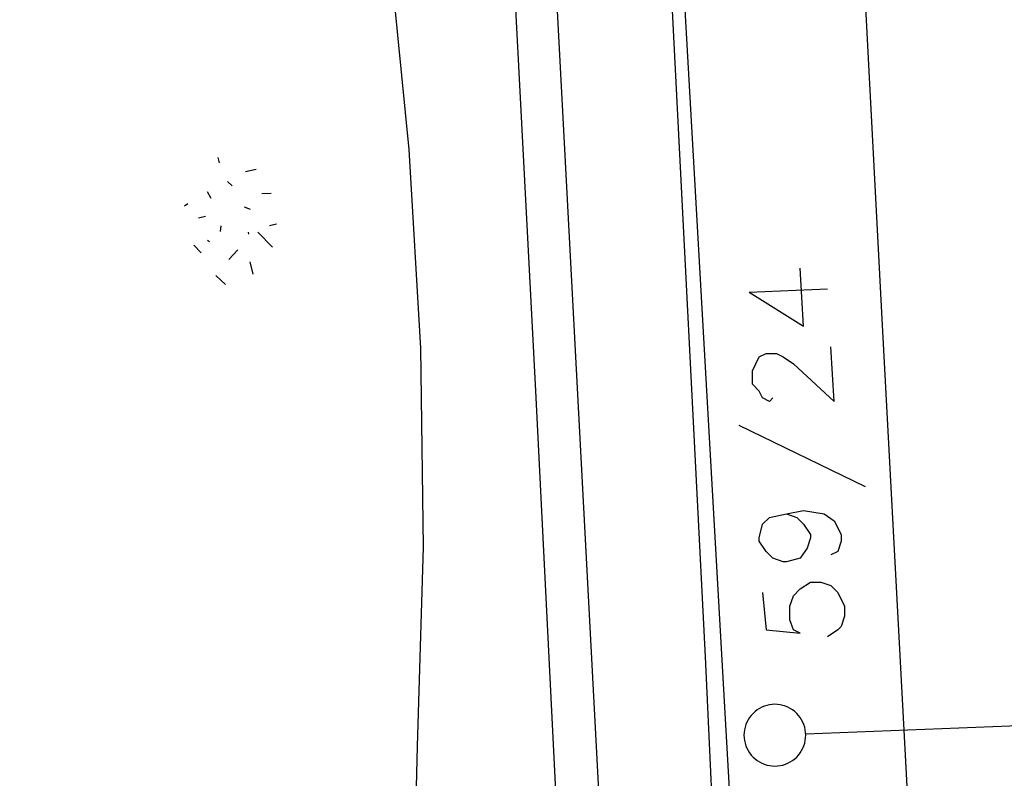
# Model space of a CAD drawing. Header units: millimetres. Extents: x 237058 to 239804, y 565701 to 567407.
# Tile 15 of 64: x 238137 to 238159, y 566080 to 566097. Entities that reach past the tile are written whole.
import ezdxf

# ---------------------------------------------------------------- set-up
doc = ezdxf.new("R2010")
doc.units = ezdxf.units.MM
doc.layers.add('T4675650', color=8, linetype='CONTINUOUS')

msp = doc.modelspace()

# ---------------------------------------------------------------- linework, layer by layer
at = {"layer": 'T4675650'}
for p, q in [((238153.471, 566069.894), (238147.365, 566177.975)), ((238141.31, 566094.318), (238141.338, 566094.199)), ((238141.933, 566093.999), (238142.175, 566094.056)), ((238141.63, 566093.675), (238141.523, 566093.777)), ((238141.069, 566093.544), (238141.148, 566093.393)), ((238142.514, 566093.504), (238142.307, 566093.495)), ((238140.625, 566093.27), (238140.555, 566093.214)), ((238142.051, 566093.139), (238141.912, 566093.193)), ((238140.87, 566092.949), (238141.03, 566092.986)), ((238141.376, 566092.772), (238141.363, 566092.642)), ((238142.475, 566092.777), (238142.636, 566092.814)), ((238142.012, 566092.582), (238142.003, 566092.623)), ((238142.547, 566092.285), (238142.214, 566092.629)), ((238140.928, 566092.158), (238140.761, 566092.332)), ((238141.073, 566092.448), (238141.121, 566092.416)), ((238141.555, 566092.009), (238141.757, 566092.226)), ((238142.034, 566091.952), (238142.099, 566091.672)), ((238141.478, 566091.443), (238141.261, 566091.645)), ((238153.345, 566091.265), (238155.123, 566091.343)), ((238153.113, 566088.251), (238155.974, 566086.859)), ((238154.63, 566081.254), (238165.014, 566081.67)), ((238145.577, 566072.144), (238145.834, 566080.979))]:
    msp.add_line(p, q, dxfattribs=at)
for points in [[(238152.628, 566077.07), (238152.36, 566083.003), (238151.346, 566102.809), (238149.887, 566131.12), (238148.836, 566154.383), (238147.511, 566177.536), (238146.818, 566191.134), (238145.326, 566216.225), (238143.667, 566242.381), (238142.441, 566268.199), (238141.29, 566293.663), (238139.571, 566327.745), (238138.049, 566360.107), (238135.004, 566420.897), (238133.385, 566451.315)], [(238166.538, 565874.917), (238163.579, 565936.318), (238160.183, 566010.148), (238159.087, 566039.668), (238156.372, 566090.517), (238153.821, 566139.048), (238151.945, 566177.737)], [(238159.034, 565882.803), (238153.189, 566009.857), (238152.094, 566039.352), (238146.83, 566138.695), (238144.953, 566177.398)], [(238152.06, 566068.742), (238149.488, 566069.531), (238148.511, 566089.029), (238146.746, 566122.811), (238145.346, 566149.814), (238141.857, 566151.766)], [(238145.64, 566094.503), (238145.221, 566098.774), (238144.611, 566103.022), (238143.813, 566107.238)], [(238145.834, 566080.979), (238145.97, 566085.488), (238145.905, 566089.999), (238145.64, 566094.503)], [(238153.345, 566091.265), (238154.582, 566090.492), (238154.505, 566091.807)], [(238153.886, 566088.869), (238153.809, 566088.792), (238153.654, 566088.869), (238153.577, 566089.024), (238153.423, 566089.178), (238153.423, 566089.487), (238153.5, 566089.642), (238153.577, 566089.797), (238153.732, 566089.874), (238153.964, 566089.874), (238154.118, 566089.797), (238154.35, 566089.642), (238155.278, 566088.792), (238155.201, 566090.029)], [(238154.196, 566086.241), (238154.427, 566086.163), (238154.582, 566086.009), (238154.737, 566085.777), (238154.737, 566085.7), (238154.659, 566085.468), (238154.505, 566085.236), (238154.196, 566085.158), (238154.118, 566085.158), (238153.886, 566085.236), (238153.732, 566085.39), (238153.577, 566085.622), (238153.577, 566085.7), (238153.654, 566086.009), (238153.809, 566086.163), (238154.196, 566086.241), (238154.582, 566086.318), (238155.046, 566086.241), (238155.278, 566086.086), (238155.432, 566085.777), (238155.432, 566085.622), (238155.355, 566085.39), (238155.201, 566085.313)], [(238153.654, 566084.463), (238153.732, 566083.612), (238154.505, 566083.535), (238154.35, 566083.612), (238154.273, 566083.844), (238154.273, 566084.153), (238154.35, 566084.385), (238154.505, 566084.54), (238154.737, 566084.695), (238154.969, 566084.695), (238155.201, 566084.617), (238155.355, 566084.463), (238155.51, 566084.153), (238155.51, 566083.922), (238155.432, 566083.69), (238155.355, 566083.612), (238155.123, 566083.458)], [(238153.436, 566081.721), (238153.395, 566081.676), (238153.358, 566081.628), (238153.325, 566081.576), (238153.297, 566081.522), (238153.273, 566081.465), (238153.255, 566081.407), (238153.242, 566081.348), (238153.234, 566081.287), (238153.231, 566081.226), (238153.234, 566081.165), (238153.242, 566081.104), (238153.255, 566081.045), (238153.273, 566080.987), (238153.297, 566080.93), (238153.325, 566080.876), (238153.358, 566080.824), (238153.395, 566080.776), (238153.436, 566080.731), (238153.481, 566080.69), (238153.529, 566080.653), (238153.581, 566080.62), (238153.635, 566080.592), (238153.692, 566080.568), (238153.75, 566080.55), (238153.809, 566080.537), (238153.87, 566080.529), (238153.931, 566080.526), (238153.992, 566080.529), (238154.053, 566080.537), (238154.112, 566080.55), (238154.17, 566080.568), (238154.227, 566080.592), (238154.281, 566080.62), (238154.333, 566080.653), (238154.381, 566080.69), (238154.426, 566080.731), (238154.467, 566080.776), (238154.504, 566080.824), (238154.537, 566080.876), (238154.565, 566080.93), (238154.589, 566080.987), (238154.607, 566081.045), (238154.62, 566081.104), (238154.628, 566081.165), (238154.631, 566081.226), (238154.628, 566081.287), (238154.62, 566081.348), (238154.607, 566081.407), (238154.589, 566081.465), (238154.565, 566081.522), (238154.537, 566081.576), (238154.504, 566081.628), (238154.467, 566081.676), (238154.426, 566081.721), (238154.381, 566081.762), (238154.333, 566081.799), (238154.281, 566081.832), (238154.227, 566081.86), (238154.17, 566081.884), (238154.112, 566081.902), (238154.053, 566081.915), (238153.992, 566081.923), (238153.931, 566081.926), (238153.87, 566081.923), (238153.809, 566081.915), (238153.75, 566081.902), (238153.692, 566081.884), (238153.635, 566081.86), (238153.581, 566081.832), (238153.529, 566081.799), (238153.481, 566081.762), (238153.436, 566081.721)]]:
    msp.add_lwpolyline(points, dxfattribs=at)

doc.saveas('drawing.dxf')
